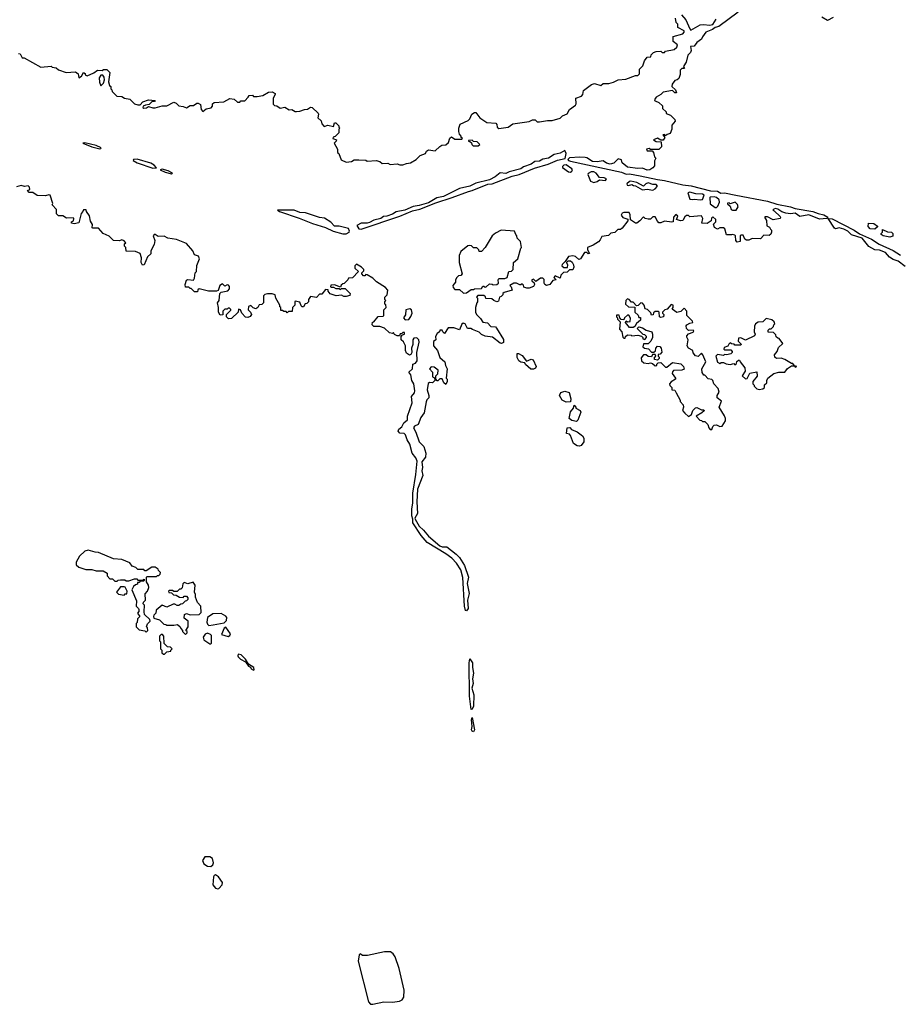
# Model space of a CAD drawing. Extents: x 2386423 to 2568864, y 578392 to 761999.
# Tile 97 of 256: x 2521003 to 2528597, y 621423 to 629932. Entities that reach past the tile are written whole.
import ezdxf

# ---------------------------------------------------------------- set-up
doc = ezdxf.new("R2010")
doc.units = 0

msp = doc.modelspace()

# ---------------------------------------------------------------- linework, layer by layer
at = {"layer": '0CON05XD'}
for points in [[(2527213, 629997), (2527045.8, 629874.2), (2527014, 629866), (2526991.2, 629848.8), (2526934.2, 629825.8), (2526903.3, 629785), (2526896.4, 629763.6), (2526855, 629736.7), (2526832.5, 629705), (2526800, 629700), (2526806.2, 629665), (2526800.5, 629649.5), (2526778.8, 629625), (2526763.3, 629565), (2526742.5, 629535), (2526740, 629525), (2526748.3, 629511.7), (2526725, 629510), (2526713, 629497), (2526711.7, 629458.3), (2526700, 629425), (2526687, 629413), (2526665, 629407.5), (2526642.5, 629375), (2526640, 629355), (2526670, 629325), (2526680, 629300), (2526665, 629300), (2526645, 629320), (2526565, 629307.5), (2526543.8, 629286.2), (2526505, 629262.5), (2526492.5, 629245), (2526490, 629235), (2526495, 629230), (2526528.3, 629218.3), (2526558.3, 629188.3), (2526560, 629165), (2526590, 629135), (2526591.7, 629121.7), (2526628.3, 629108.3), (2526665, 629070), (2526667.5, 629055), (2526638.3, 629021.7), (2526640, 628985), (2526625, 628950), (2526598.3, 628941.7), (2526585, 628930), (2526575, 628940), (2526561.7, 628938.3), (2526580, 628915), (2526565, 628890), (2526545, 628890), (2526515, 628910), (2526480, 628895), (2526505, 628880), (2526548.3, 628878.3), (2526550, 628835), (2526528.3, 628811.7), (2526455, 628810), (2526445, 628820), (2526420, 628815), (2526425, 628800), (2526468.3, 628798.3), (2526480, 628785), (2526488.3, 628748.3), (2526500, 628735), (2526488.3, 628711.7), (2526490, 628670), (2526475, 628652.5), (2526450, 628635), (2526425, 628633.3), (2526385, 628650), (2526345, 628646.7), (2526255, 628657.5), (2526210, 628695), (2526205, 628720), (2526175, 628730), (2526138.6, 628691.4), (2526105.7, 628684.3), (2526075, 628693.1), (2526045, 628712), (2525995, 628703.3), (2525955, 628707.8), (2525905, 628737.5), (2525889.3, 628740.7), (2525845, 628744.3), (2525755, 628738.5), (2525741.4, 628725), (2525747.1, 628715), (2525765, 628708.7), (2526205, 628615.3), (2526245, 628596.7), (2526275, 628600), (2526365, 628583.8), (2526515, 628550.3), (2526575, 628543), (2526734.1, 628504.1), (2526806.3, 628496.3), (2526974.3, 628454.3), (2527035, 628450), (2527062.2, 628432.2), (2527095, 628436.1), (2527192.8, 628417.2), (2527465.4, 628365.4), (2527548.1, 628338.1), (2527665, 628315.3), (2527705, 628300.9), (2527858.8, 628275), (2527905, 628256.2), (2527954.2, 628245), (2527987.5, 628225), (2527980, 628215), (2527915, 628207.5), (2527825, 628245.6), (2527745, 628231.2), (2527705, 628259.2), (2527665, 628254), (2527625, 628259.2), (2527590.8, 628270.8), (2527555, 628296.2), (2527535, 628300), (2527520, 628295), (2527512.5, 628285), (2527525, 628280), (2527575, 628232.5), (2527580, 628225), (2527576.4, 628213.6), (2527515, 628202.5), (2527465, 628227.5), (2527445, 628230), (2527440, 628225), (2527457, 628197), (2527461.7, 628151.7), (2527485, 628140), (2527493, 628123), (2527500, 628115), (2527500, 628095), (2527495, 628080), (2527481.7, 628068.3), (2527435, 628070), (2527405, 628040), (2527335, 628042.5), (2527305, 628027.5), (2527285, 628027.5), (2527270, 628035), (2527255, 628070), (2527235, 628070), (2527230, 628065), (2527230, 628015), (2527205, 628010), (2527192.5, 628025), (2527190, 628065), (2527185, 628070), (2527165, 628077.5), (2527155, 628072.5), (2527113, 628073), (2527097.5, 628125), (2527085, 628132.5), (2527055, 628132.5), (2527035, 628122.5), (2527007, 628137), (2527000, 628165), (2527020, 628185), (2527020, 628205), (2526995, 628230), (2526982.5, 628217.5), (2526980, 628195), (2526945, 628170), (2526900, 628175), (2526907.5, 628215), (2526895, 628237.5), (2526795, 628230), (2526785, 628240), (2526765, 628240), (2526751.7, 628228.3), (2526735, 628197.5), (2526715, 628193.3), (2526680, 628205), (2526690, 628235), (2526675, 628250), (2526653, 628227), (2526650, 628185), (2526638.3, 628181.7), (2526575, 628190), (2526545, 628177.5), (2526528.3, 628178.3), (2526515, 628190), (2526495, 628227.5), (2526475, 628227.5), (2526455, 628207.5), (2526435, 628207.5), (2526410, 628215), (2526395, 628230), (2526362.5, 628195), (2526336.1, 628173.9), (2526325, 628173.3), (2526281.7, 628201.7), (2526280, 628245), (2526270, 628265), (2526225, 628266.7), (2526210.7, 628259.3), (2526203, 628243), (2526215, 628222.5), (2526258.3, 628208.3), (2526260, 628195), (2526209.3, 628130.7), (2526195, 628120), (2526171.7, 628118.3), (2526147, 628093), (2526113, 628087), (2526091.7, 628068.3), (2526035, 628060), (2526020.7, 628029.3), (2526006.1, 628013.9), (2525960, 627985), (2525910, 627965), (2525910, 627945), (2525927, 627913), (2525915, 627910), (2525905, 627920), (2525885, 627920), (2525850, 627865), (2525835, 627860), (2525807, 627887), (2525783, 627893), (2525745, 627886.7), (2525718.3, 627841.7), (2525691.7, 627818.3), (2525690, 627805), (2525705, 627790), (2525738.3, 627791.7), (2525740, 627815), (2525730, 627835), (2525742.5, 627847.5), (2525765, 627847.5), (2525778.3, 627838.3), (2525788.8, 627815), (2525793.3, 627795), (2525785, 627770), (2525755, 627770), (2525735, 627750), (2525703, 627747), (2525680, 627725), (2525675, 627700), (2525631.7, 627718.3), (2525620, 627705), (2525640, 627685), (2525611.7, 627678.3), (2525585, 627643.3), (2525555, 627636.7), (2525542.5, 627645), (2525536.7, 627655), (2525537, 627687), (2525525, 627700), (2525505, 627700), (2525465, 627670), (2525445, 627690), (2525430, 627685), (2525430, 627675), (2525448.3, 627658.3), (2525452.5, 627645), (2525443, 627627), (2525405, 627612.5), (2525385, 627612.5), (2525361.7, 627621.7), (2525358.3, 627638.3), (2525345, 627650), (2525335, 627640), (2525325, 627640), (2525296.4, 627656.4), (2525275, 627656.7), (2525240, 627635), (2525250, 627625), (2525260, 627595), (2525190, 627575), (2525180, 627565), (2525180, 627555), (2525165, 627540), (2525150, 627535), (2525140, 627500), (2525126.7, 627493.3), (2525100, 627505), (2525085, 627520), (2525031.7, 627521.7), (2525028.3, 627538.3), (2525015, 627550), (2524961.7, 627548.3), (2524950, 627535), (2524960, 627525), (2524960, 627495), (2524953, 627487), (2524943.3, 627445), (2524942.5, 627405), (2524952.5, 627385), (2524985, 627350), (2525005, 627317.5), (2525045, 627312.5), (2525075, 627280), (2525115, 627277.5), (2525125, 627267.5), (2525185, 627170), (2525185, 627142.5), (2525166.4, 627133.6), (2525155, 627136.7), (2525088.3, 627188.3), (2525025, 627196.7), (2524995, 627212.5), (2524975, 627232.5), (2524916.4, 627256.4), (2524903, 627263), (2524873, 627263), (2524853, 627303), (2524835, 627310), (2524825, 627300), (2524805, 627252.5), (2524755, 627270), (2524705, 627270), (2524675, 627220), (2524660, 627235), (2524655, 627250), (2524635, 627250), (2524630, 627235), (2524610.7, 627219.3), (2524597.5, 627195), (2524600, 627165), (2524578.3, 627151.7), (2524580, 627115), (2524613.6, 627073.6), (2524633, 627013), (2524677.5, 626975), (2524682.5, 626945), (2524696.7, 626915), (2524690, 626835), (2524697, 626827), (2524697.5, 626805), (2524685, 626780), (2524670, 626795), (2524655, 626830), (2524635, 626830), (2524618.3, 626811.7), (2524611.7, 626811.7), (2524600, 626825), (2524600, 626855), (2524617, 626873), (2524620, 626905), (2524585, 626930), (2524558.3, 626931.7), (2524543.6, 626916.4), (2524570, 626885), (2524570, 626845), (2524588.3, 626838.3), (2524590, 626815), (2524570, 626795), (2524545, 626797.5), (2524532.3, 626787.7), (2524524.4, 626735), (2524540, 626685), (2524540, 626665), (2524521.7, 626648.3), (2524515, 626630), (2524498.8, 626535), (2524470, 626495), (2524446.7, 626435), (2524415, 626421.2), (2524406.2, 626405), (2524426.9, 626366.9), (2524454.5, 626284.5), (2524496, 626245), (2524514.2, 626185), (2524509.1, 626150.9), (2524477.7, 626112.3), (2524484, 626064)], [(2526746.7, 629825), (2526745, 629836.7), (2526690, 629865), (2526690, 629895), (2526678.3, 629908.3), (2526672.5, 629945)], [(2526723.8, 629975), (2526760.7, 629930.7), (2526795, 629852.5), (2526805, 629843.3), (2526885, 629886.7), (2526915, 629890), (2526965, 629884.2), (2526995, 629891.2), (2527023.9, 629936.1)], [(2528035, 629951.2), (2527985, 629926.2), (2527935, 629953.3)], [(2520991.7, 629641.7), (2521008.3, 629638.3), (2521025, 629602.5), (2521041.7, 629601.7), (2521113.6, 629563.6), (2521185, 629522.5), (2521275, 629530), (2521283, 629523), (2521317, 629517), (2521338.3, 629498.3), (2521405, 629477.5), (2521485, 629482.5), (2521507.5, 629465), (2521515, 629430), (2521537.5, 629445), (2521555, 629477.5), (2521568.3, 629468.3), (2521570, 629455), (2521585, 629447.5), (2521645, 629472.5), (2521675, 629496.2), (2521715, 629492.5), (2521728.3, 629501.7), (2521755, 629502.5), (2521782.5, 629475), (2521770, 629395), (2521780, 629365), (2521790, 629355), (2521790, 629335), (2521800, 629325), (2521801.7, 629311.7), (2521841.7, 629271.7), (2521885, 629267.5), (2521910, 629255), (2521955, 629246.7), (2521996.4, 629206.4), (2522025, 629196.7), (2522045, 629197.5), (2522067.3, 629222.7), (2522115, 629240), (2522172.5, 629235), (2522167.5, 629225), (2522145, 629222), (2522120.7, 629199.3), (2522090, 629195), (2522070, 629185), (2522067.5, 629175), (2522077, 629167), (2522099.5, 629170.5), (2522115, 629182.5), (2522155, 629170), (2522175, 629170), (2522235, 629187.5), (2522275, 629187.5), (2522335, 629220), (2522355, 629212.5), (2522378.3, 629188.3), (2522415, 629182.5), (2522445, 629170), (2522475, 629190), (2522505, 629190), (2522535, 629210), (2522545, 629210), (2522565, 629200), (2522572.5, 629155), (2522585, 629140), (2522615, 629162.5), (2522658.3, 629171.7), (2522670, 629185), (2522670, 629205), (2522683, 629217), (2522766.4, 629223.6), (2522818.3, 629251.7), (2522857.5, 629245), (2522885, 629220), (2522905, 629220), (2522915, 629230), (2522948.3, 629231.7), (2522978.3, 629261.7), (2522985, 629277.5), (2523015, 629280), (2523025, 629270), (2523055, 629267.5), (2523105, 629277.5), (2523153, 629307), (2523185, 629310), (2523210, 629295), (2523210, 629285), (2523192.5, 629255), (2523193, 629203), (2523205, 629190), (2523225, 629187.5), (2523255, 629167.5), (2523295, 629177.5), (2523333, 629153), (2523355, 629157.5), (2523385, 629140), (2523395, 629140), (2523425, 629142.5), (2523465, 629157.5), (2523491.7, 629158.3), (2523515, 629177.5), (2523530, 629175), (2523582.5, 629125), (2523586.7, 629115), (2523580, 629085), (2523608.3, 629058.3), (2523613, 629033), (2523635, 629010), (2523665, 629020), (2523715, 629010), (2523725, 629040), (2523735, 629040), (2523760, 629015), (2523760, 629005), (2523770, 628995), (2523760, 628985), (2523760, 628955), (2523728.3, 628921.7), (2523711.7, 628918.3), (2523710, 628905), (2523740, 628895), (2523738.3, 628881.7), (2523720, 628865), (2523750, 628815), (2523750, 628785), (2523760, 628775), (2523781.7, 628721.7), (2523825, 628702.5), (2523871.7, 628708.3), (2523895, 628720), (2523935, 628722.5), (2523995, 628717.5), (2524005, 628710), (2524085, 628716.7), (2524117, 628707), (2524135, 628690), (2524185, 628692.5), (2524205, 628680), (2524265, 628687.5), (2524288.3, 628678.3), (2524315, 628677.5), (2524345, 628690), (2524380, 628695), (2524430, 628725), (2524465, 628760), (2524510, 628775), (2524520, 628795), (2524535, 628807.5), (2524595, 628800), (2524633, 628837), (2524653, 628847), (2524685, 628850), (2524708.3, 628871.7), (2524721.7, 628908.3), (2524735, 628920), (2524765, 628900), (2524825, 628900), (2524830, 628905), (2524820, 628915), (2524820, 628925), (2524803.9, 628943.9), (2524798, 628965), (2524798.8, 628995), (2524809.3, 629030.7), (2524879.3, 629060.7), (2524892.5, 629075), (2524910, 629115), (2524935, 629130), (2524945, 629130), (2524980, 629085), (2525040, 629045), (2525117, 629037), (2525127, 629027), (2525130, 629005), (2525145, 628992.5), (2525225, 629002.5), (2525265, 629032.5), (2525405, 629052.5), (2525435, 629067.5), (2525457, 629067), (2525475, 629050), (2525495, 629050), (2525565, 629062.5), (2525605, 629062.5), (2525675, 629082.5), (2525695, 629102.5), (2525735, 629120), (2525753.6, 629156.4), (2525806.4, 629193.6), (2525812.5, 629205), (2525810, 629255), (2525858.3, 629271.7), (2525870, 629285), (2525875, 629320), (2525945, 629372.5), (2525971.7, 629381.7), (2526025, 629362.5), (2526045, 629380), (2526095, 629382.5), (2526135, 629392.5), (2526175, 629412.5), (2526241.7, 629418.3), (2526325, 629450), (2526345, 629450), (2526360, 629465), (2526360, 629505), (2526390, 629535), (2526403, 629577), (2526425, 629610), (2526458.3, 629611.7), (2526461.7, 629628.3), (2526481.7, 629648.3), (2526503, 629657), (2526545, 629660), (2526555, 629650), (2526575, 629650), (2526585, 629660), (2526660, 629675), (2526682.5, 629695), (2526687.5, 629715), (2526650, 629745), (2526651.7, 629788.3), (2526735, 629810), (2526746.7, 629825)], [(2521705, 629360), (2521727, 629383), (2521736.4, 629413.6), (2521732.5, 629435), (2521721.7, 629451.7), (2521705, 629452.5), (2521690.7, 629429.3), (2521693.6, 629393.6), (2521705, 629360)], [(2521695, 628817.5), (2521705, 628820), (2521707.5, 628825), (2521662.5, 628845), (2521565, 628868), (2521547.5, 628865), (2521626.7, 628835), (2521695, 628817.5)], [(2524921.7, 628841.7), (2524965, 628842.5), (2524980, 628855), (2524958.3, 628878.3), (2524925, 628880), (2524915, 628890), (2524881.7, 628888.3), (2524881.7, 628881.7), (2524895, 628880), (2524908.3, 628868.3), (2524910, 628855), (2524921.7, 628841.7)], [(2523955, 628123.5), (2524288.6, 628235), (2524398.2, 628281.8), (2524462, 628295), (2524599.6, 628350.4), (2524740, 628395), (2524881.5, 628448.5), (2524915, 628455.5), (2525050.3, 628509.7), (2525086, 628515), (2525258.5, 628581.5), (2525318.6, 628595), (2525451.3, 628648.7), (2525572, 628685), (2525650.3, 628719.7), (2525716.9, 628733.1), (2525725.4, 628775.4), (2525715, 628802.5), (2525675, 628778), (2525622.3, 628767.7), (2525572.5, 628735), (2525525, 628728), (2525495, 628710.8), (2525455, 628708), (2525423.3, 628685), (2525358.6, 628661.4), (2525335, 628643.1), (2525233, 628617), (2525205, 628604), (2525155, 628608.8), (2525113.3, 628575), (2525065, 628550), (2524945, 628520), (2524895, 628494), (2524805, 628472.5), (2524665, 628404.2), (2524607.9, 628392.1), (2524535, 628350.8), (2524455, 628327.1), (2524402.7, 628317.3), (2524332.7, 628287.3), (2524256.6, 628273.4), (2524225, 628252.9), (2524175, 628233.3), (2524148.6, 628231.4), (2524124.4, 628215.6), (2524065, 628200.8), (2524025, 628178.6), (2524005, 628173.1), (2523955, 628173.8), (2523917.5, 628155), (2523935.5, 628125.5), (2523955, 628123.5)], [(2522155, 628649.6), (2522185, 628652.5), (2522165, 628675.8), (2522135, 628694), (2522017.6, 628727.6), (2521986, 628724), (2521984.2, 628715), (2522018, 628695), (2522155, 628649.6)], [(2525764, 628616), (2525775, 628623.3), (2525780, 628635), (2525776.2, 628645), (2525725, 628677.7), (2525705, 628676.5), (2525693.8, 628665), (2525693.8, 628653.8), (2525745, 628617.5), (2525764, 628616)], [(2522315, 628600), (2522322.5, 628605), (2522285, 628625.7), (2522235, 628640), (2522216.7, 628635), (2522260, 628615), (2522315, 628600)], [(2525965, 628525.3), (2525995, 628534), (2526015, 628550), (2526065, 628542.5), (2526075, 628556.7), (2526055, 628566.7), (2526015, 628567.5), (2525986.9, 628605), (2525965, 628618.5), (2525943.1, 628616.9), (2525917, 628603), (2525912.5, 628595), (2525937, 628537), (2525965, 628525.3)], [(2524484, 626064), (2524478.6, 626035), (2524487.6, 625992.4), (2524440.6, 625875), (2524436.4, 625765), (2524441.1, 625665), (2524418, 625625), (2524420, 625615), (2524455, 625555.7), (2524492.4, 625522.4), (2524535, 625468.6), (2524635, 625384.2), (2524655, 625375.8), (2524695, 625376), (2524775, 625312.5), (2524803.6, 625283.6), (2524848.1, 625215), (2524881.4, 625115), (2524871.1, 625061.1), (2524888.1, 624975), (2524873.5, 624915), (2524878.1, 624845), (2524865, 624823.3), (2524855, 624826.7), (2524847.7, 624865), (2524832.6, 625112.6), (2524817.1, 625177.1), (2524776.9, 625236.9), (2524737.8, 625277.8), (2524687.2, 625317.2), (2524525, 625414.6), (2524474.2, 625474.2), (2524399.6, 625585), (2524400, 625615), (2524391.8, 625645), (2524392.5, 625705), (2524401.8, 625755), (2524401.2, 625841.2), (2524427.6, 626002.4), (2524437, 626117), (2524426.7, 626145), (2524394.4, 626185), (2524375.5, 626265), (2524352.2, 626302.2), (2524338.6, 626345), (2524325, 626355.7), (2524288.7, 626358.7), (2524274.1, 626375.9), (2524280, 626395), (2524305, 626414.3), (2524322.8, 626447.2), (2524354, 626475), (2524356.1, 626506.1), (2524395, 626620), (2524390, 626675), (2524415, 626707.5), (2524418.8, 626725), (2524409.2, 626785), (2524392, 626815), (2524383.9, 626863.9), (2524367.5, 626885), (2524397.5, 626915), (2524400, 626955), (2524425, 626965.6), (2524439.3, 626985), (2524436.5, 627055), (2524455.2, 627145), (2524452.8, 627165), (2524435, 627182.1), (2524409.2, 627180.8), (2524402, 627165), (2524400, 627125), (2524388.8, 627095), (2524392.5, 627055), (2524385, 627040), (2524373, 627033), (2524345, 627050), (2524337.5, 627075), (2524337.5, 627115), (2524319.3, 627149.3), (2524300, 627165), (2524300, 627195), (2524311.7, 627208.3), (2524330, 627215), (2524328.3, 627228.3), (2524315, 627230), (2524305, 627220), (2524291.7, 627218.3), (2524285, 627200), (2524265, 627200), (2524241.7, 627211.7), (2524235, 627230), (2524225, 627220), (2524200, 627225), (2524155, 627267.5), (2524115, 627282.5), (2524065, 627282.5), (2524050, 627295), (2524051.7, 627318.3), (2524065, 627320), (2524101.7, 627368.3), (2524145, 627370), (2524150, 627375), (2524150, 627425), (2524170, 627445), (2524167, 627467), (2524160, 627475), (2524160, 627495), (2524167.5, 627505), (2524160, 627515), (2524160, 627535), (2524180, 627555), (2524183.8, 627595), (2524165, 627618), (2524086, 627666), (2524055, 627700), (2524005, 627727.5), (2523995, 627730), (2523985, 627720), (2523975, 627720), (2523960, 627735), (2523960, 627745), (2523977, 627763), (2523976.7, 627775), (2523957.5, 627795), (2523915, 627820), (2523900, 627805), (2523900, 627785), (2523930, 627755), (2523878.3, 627701.7), (2523845, 627700), (2523840, 627685), (2523808.3, 627651.7), (2523795, 627650), (2523781.7, 627638.3), (2523775, 627620), (2523725, 627640), (2523691.7, 627638.3), (2523690, 627625), (2523695, 627620), (2523715, 627620), (2523735, 627610), (2523765, 627610), (2523775, 627600), (2523785, 627610), (2523815, 627610), (2523860, 627565), (2523855, 627550), (2523825, 627540), (2523805, 627540), (2523785, 627552.5), (2523737, 627547), (2523685, 627562.5), (2523670, 627585), (2523668.3, 627598.3), (2523645, 627600), (2523615, 627560), (2523595, 627560), (2523567, 627533), (2523515, 627540), (2523500, 627515), (2523500, 627495), (2523485, 627480), (2523471.7, 627478.3), (2523455, 627450), (2523445, 627450), (2523435, 627460), (2523425, 627490), (2523385, 627500), (2523380, 627495), (2523380, 627465), (2523360, 627445), (2523358.3, 627411.7), (2523325, 627410), (2523315, 627400), (2523305, 627410), (2523285, 627410), (2523275, 627420), (2523260, 627420), (2523260, 627445), (2523251.7, 627451.7), (2523250, 627465), (2523217.5, 627525), (2523210, 627555), (2523185, 627562.5), (2523145, 627562.5), (2523123, 627557), (2523110, 627545), (2523110, 627485), (2523095, 627470), (2523071.7, 627468.3), (2523062.5, 627445), (2523045, 627433.3), (2523021.7, 627441.7), (2523001.7, 627461.7), (2522980, 627455), (2522977.5, 627425), (2522997.5, 627405), (2523007.5, 627385), (2522995, 627367.5), (2522975, 627360), (2522955, 627362.5), (2522922.5, 627395), (2522910, 627425), (2522895, 627430), (2522890, 627405), (2522835, 627350), (2522808.3, 627348.3), (2522790, 627365), (2522790, 627385), (2522828.3, 627421.7), (2522828.3, 627428.3), (2522815, 627440), (2522805, 627440), (2522795, 627430), (2522775, 627430), (2522760, 627415), (2522758.3, 627381.7), (2522735, 627380), (2522720, 627405), (2522722.5, 627445), (2522712.5, 627485), (2522727.5, 627505), (2522732.5, 627567.5), (2522743, 627577), (2522801.7, 627588.3), (2522817, 627607), (2522817, 627627), (2522808.3, 627638.3), (2522795, 627640), (2522775, 627630), (2522755, 627650), (2522732.5, 627635), (2522718.3, 627591.7), (2522705, 627587.5), (2522635, 627587.5), (2522555, 627606.7), (2522541.7, 627598.3), (2522538.3, 627581.7), (2522515, 627580), (2522485, 627610), (2522475, 627610), (2522465, 627620), (2522435, 627620), (2522433.3, 627643.3), (2522445, 627682.5), (2522455, 627686.7), (2522505, 627682.5), (2522515, 627700), (2522520, 627745), (2522530, 627755), (2522533, 627807), (2522556.2, 627865), (2522549.3, 627889.3), (2522515, 627900), (2522500, 627935), (2522445, 627998.9), (2522357.3, 628032.7), (2522283.6, 628043.6), (2522252.4, 628062.4), (2522198.8, 628058.8), (2522175, 628076.7), (2522165, 628077.5), (2522157.5, 628065), (2522170, 628025), (2522165, 627990), (2522137.5, 627935), (2522135, 627910), (2522106.4, 627883.6), (2522077.5, 627815), (2522065, 627810), (2522054.1, 627834.1), (2522056.7, 627875), (2522043, 627913), (2522005, 627930), (2521921.7, 627931.7), (2521920, 627965), (2521910, 627975), (2521910, 627995), (2521920, 628005), (2521905, 628022.5), (2521885, 628030), (2521865, 628020), (2521813, 628023), (2521775, 628062.5), (2521723.6, 628083.6), (2521685, 628130), (2521635, 628130), (2521630, 628135), (2521631.7, 628161.7), (2521615, 628190), (2521607, 628237), (2521580, 628275), (2521578.3, 628288.3), (2521555, 628290), (2521550, 628275), (2521533, 628257), (2521513, 628177), (2521475, 628167.5), (2521450, 628175), (2521450, 628185), (2521467.5, 628195), (2521470, 628215), (2521465, 628220), (2521408.3, 628218.3), (2521377, 628237), (2521338.3, 628238.3), (2521320, 628255), (2521321.7, 628291.7), (2521283, 628333), (2521290, 628345), (2521266.7, 628416.7), (2521255, 628420), (2521225, 628410), (2521155, 628412.5), (2521115, 628440), (2521085, 628440), (2521070, 628455), (2521090, 628465), (2521087.5, 628485), (2521075, 628497.5), (2521045, 628490), (2521015, 628500), (2520975, 628487.5)], [(2526475, 628460), (2526495, 628470), (2526516.1, 628493.9), (2526505, 628506.9), (2526475, 628507.5), (2526435, 628521.9), (2526416.2, 628515), (2526395, 628492.5), (2526337.5, 628525), (2526285, 628537.1), (2526273.3, 628535), (2526250, 628515), (2526253.6, 628503.6), (2526265, 628500), (2526295, 628507.5), (2526308.3, 628498.3), (2526326.4, 628496.4), (2526385, 628462.5), (2526425, 628466.7), (2526475, 628460)], [(2526885, 628376.7), (2526905, 628380), (2526920, 628415), (2526905, 628423.8), (2526847.5, 628427.5), (2526795, 628442), (2526776.7, 628435), (2526795, 628382.5), (2526815, 628377.5), (2526835, 628382.5), (2526885, 628376.7)], [(2527025, 628310), (2527038.3, 628321.7), (2527052.5, 628355), (2527048.8, 628375), (2527026.7, 628396.7), (2527005, 628402.9), (2526972, 628398), (2526967.5, 628395), (2526971.7, 628341.7), (2527015, 628310), (2527025, 628310)], [(2527195, 628287.5), (2527212.5, 628315), (2527206.7, 628335), (2527187.5, 628355), (2527145, 628340), (2527135, 628350), (2527121.7, 628348.3), (2527121.7, 628341.7), (2527145, 628320), (2527153.6, 628293.6), (2527165, 628287.5), (2527195, 628287.5)], [(2523795, 628082.2), (2523825, 628083), (2523850, 628095), (2523853.8, 628105), (2523845, 628127.5), (2523765, 628149.2), (2523725, 628149.4), (2523692.4, 628182.4), (2523638.6, 628218.6), (2523595, 628223.3), (2523473.8, 628263.8), (2523425, 628267.5), (2523375, 628287.1), (2523232.5, 628285), (2523247.5, 628275), (2523418, 628218), (2523535, 628169.8), (2523645, 628137.1), (2523712.9, 628105), (2523795, 628082.2)], [(2528655, 627800.8), (2528595.7, 627845.7), (2528551.5, 627861.5), (2528520.5, 627880.5), (2528485, 627921.2), (2528435, 627939.4), (2528395, 627944.2), (2528341.3, 627971.3), (2528285, 628043.8), (2528192.9, 628072.9), (2528160, 628105), (2528125, 628122.5), (2528085, 628133.8), (2528055, 628126.2), (2528045, 628130), (2527990, 628215), (2528025, 628211.1), (2528215, 628114.6), (2528262.6, 628082.6), (2528365, 628034.7), (2528432.7, 627992.7), (2528553.5, 627936.5), (2528615, 627898.2)], [(2528395, 628122.5), (2528352.5, 628125), (2528337.5, 628145), (2528340, 628175), (2528385, 628172.5), (2528418.3, 628148.3), (2528418.3, 628141.7), (2528395, 628122.5)], [(2524838.3, 627568.3), (2524865, 627572.5), (2524905, 627600), (2524925, 627600), (2524935, 627607.5), (2524995, 627610), (2525005, 627630), (2525015, 627630), (2525025, 627620), (2525035, 627622.5), (2525065, 627650), (2525087, 627647), (2525095, 627640), (2525127, 627643), (2525140, 627655), (2525137.5, 627685), (2525143.9, 627696.1), (2525195, 627696.7), (2525216.7, 627705), (2525230, 627755), (2525255, 627760), (2525267, 627773), (2525270, 627835), (2525307.5, 627865), (2525333, 627957), (2525340, 627965), (2525332.5, 628015), (2525302.5, 628045), (2525300, 628065), (2525290, 628075), (2525280, 628105), (2525165, 628112.5), (2525115, 628087.5), (2525087.5, 628065), (2525027.5, 627965), (2524995, 627930), (2524975, 627930), (2524970, 627945), (2524955, 627960), (2524925, 627960), (2524908.3, 627978.3), (2524895, 627982.5), (2524875, 627977.5), (2524815, 627930), (2524802.5, 627895), (2524800, 627835), (2524827.5, 627735), (2524817, 627723), (2524795, 627717.5), (2524782.5, 627705), (2524770, 627685), (2524770, 627665), (2524747.5, 627635), (2524748.3, 627618.3), (2524765, 627600), (2524805, 627600), (2524838.3, 627568.3)], [(2528525, 628052.5), (2528465, 628063.3), (2528450, 628075), (2528450, 628085), (2528460, 628095), (2528461.7, 628118.3), (2528505, 628100), (2528537, 628097), (2528550, 628085), (2528548.3, 628061.7), (2528525, 628052.5)], [(2526985, 626390), (2526993, 626417), (2527005, 626427.5), (2527025, 626430), (2527055, 626417.5), (2527075, 626420), (2527102.5, 626465), (2527102.5, 626485), (2527095, 626510), (2527047.5, 626585), (2527070, 626635), (2527030, 626665), (2527030, 626685), (2527047.5, 626715), (2527040, 626745), (2527002.5, 626785), (2526992.5, 626815), (2526985, 626822.5), (2526955, 626830), (2526925, 626860), (2526915, 626860), (2526903, 626883), (2526900, 626915), (2526932.5, 626975), (2526907, 627037), (2526895, 627050), (2526867, 627023), (2526845, 627027.5), (2526823, 627053), (2526820, 627075), (2526783.6, 627093.6), (2526773, 627113), (2526780, 627165), (2526768.3, 627188.3), (2526768.3, 627201.7), (2526783, 627217), (2526825, 627232.5), (2526830, 627245), (2526825, 627250), (2526785, 627247.5), (2526767.5, 627265), (2526763.3, 627286.7), (2526770, 627295), (2526795, 627310), (2526820, 627315), (2526818.3, 627328.3), (2526770, 627375), (2526770, 627415), (2526745, 627440), (2526718.3, 627411.7), (2526683, 627403), (2526641.7, 627431.7), (2526650, 627445), (2526650, 627465), (2526635, 627470), (2526598.3, 627431.7), (2526580, 627425), (2526560, 627405), (2526560, 627395), (2526570, 627385), (2526567.5, 627365), (2526545, 627357.5), (2526532.5, 627365), (2526530, 627405), (2526525, 627410), (2526495, 627410), (2526481.7, 627398.3), (2526478.3, 627381.7), (2526465, 627380), (2526458.3, 627398.3), (2526428.3, 627428.3), (2526410, 627435), (2526400, 627465), (2526385, 627482.5), (2526373, 627487), (2526348.3, 627461.7), (2526335, 627460), (2526305, 627490), (2526291.7, 627491.7), (2526270, 627515), (2526255, 627520), (2526243, 627507), (2526240, 627475), (2526265, 627450), (2526318.3, 627448.3), (2526320, 627405), (2526348.3, 627378.3), (2526355, 627360), (2526368.3, 627358.3), (2526370, 627335), (2526333.6, 627306.4), (2526320, 627280), (2526305, 627272.5), (2526275, 627272.5), (2526240, 627315), (2526245, 627330), (2526255, 627320), (2526280, 627325), (2526281.7, 627351.7), (2526268.3, 627378.3), (2526255, 627380), (2526230, 627355), (2526225, 627340), (2526201.7, 627341.7), (2526190, 627355), (2526185, 627380), (2526161.7, 627378.3), (2526160, 627365), (2526170, 627355), (2526170, 627345), (2526191.7, 627321.7), (2526187, 627257), (2526207.5, 627235), (2526215, 627190), (2526225, 627180), (2526235, 627180), (2526240, 627195), (2526255, 627210), (2526287, 627207), (2526295, 627200), (2526345, 627207.5), (2526378.3, 627198.3), (2526390, 627185), (2526390, 627175), (2526405, 627170), (2526420, 627185), (2526420, 627195), (2526405, 627210), (2526391.7, 627211.7), (2526340, 627265), (2526355, 627277.5), (2526385, 627270), (2526418.3, 627248.3), (2526466, 627236), (2526473.3, 627215), (2526472.5, 627185), (2526457, 627153), (2526435, 627130), (2526395, 627130), (2526390, 627105), (2526403, 627093), (2526438.3, 627088.3), (2526465, 627060), (2526485, 627060), (2526498.3, 627071.7), (2526500, 627095), (2526515, 627110), (2526535, 627107.5), (2526547.5, 627095), (2526551.7, 627058.3), (2526538.3, 627041.7), (2526521.7, 627038.3), (2526520, 627025), (2526530, 627015), (2526530, 627005), (2526515, 626990), (2526490, 626995), (2526490, 627015), (2526500, 627025), (2526495, 627040), (2526471.7, 627038.3), (2526465, 627020), (2526435, 627022.5), (2526417, 627037), (2526395, 627037.5), (2526375, 627010), (2526376.7, 626985), (2526397, 626967), (2526435, 626962.5), (2526455, 626967.5), (2526471.7, 626961.7), (2526495, 626940), (2526510, 626945), (2526510, 626955), (2526521.7, 626968.3), (2526545, 626970), (2526585, 626930), (2526595, 626930), (2526645, 626970), (2526718.3, 626958.3), (2526740, 626935), (2526747, 626913), (2526725, 626902.5), (2526655, 626900), (2526645, 626890), (2526642.5, 626875), (2526670, 626835), (2526670, 626825), (2526635, 626802.5), (2526620, 626785), (2526621.7, 626771.7), (2526640, 626755), (2526640, 626735), (2526665, 626730), (2526676.4, 626706.4), (2526712.5, 626645), (2526713, 626633), (2526737.5, 626605), (2526740, 626585), (2526732.5, 626555), (2526750.7, 626530.7), (2526785, 626502.5), (2526808.3, 626521.7), (2526820, 626555), (2526845, 626577.5), (2526855, 626580), (2526895, 626560), (2526915, 626560), (2526918.3, 626551.7), (2526900, 626535), (2526850, 626505), (2526881.7, 626471.7), (2526895, 626470), (2526905, 626460), (2526925, 626460), (2526950, 626435), (2526960, 626405), (2526971.7, 626391.7), (2526985, 626390)], [(2524335, 627340), (2524365, 627342.5), (2524385, 627367.5), (2524395.7, 627395), (2524388.8, 627425), (2524375, 627433.3), (2524340, 627425), (2524337, 627383), (2524320, 627355), (2524335, 627340)], [(2527395, 626737.5), (2527425, 626742.5), (2527440, 626755), (2527441.7, 626778.3), (2527460, 626795), (2527460, 626815), (2527470, 626835), (2527520, 626875), (2527565, 626887.5), (2527615, 626887.5), (2527640.7, 626919.3), (2527675, 626940), (2527700, 626940), (2527705, 626930), (2527720, 626935), (2527700, 626940), (2527685, 626960), (2527675, 626960), (2527615, 626996.7), (2527585, 627006.7), (2527543.6, 627003.6), (2527530, 627015), (2527527.5, 627035), (2527550, 627065), (2527561.7, 627098.3), (2527600, 627135), (2527568.3, 627178.3), (2527555, 627180), (2527541.7, 627191.7), (2527538.3, 627208.3), (2527518.3, 627228.3), (2527471.7, 627231.7), (2527471.7, 627248.3), (2527485, 627260), (2527498.3, 627261.7), (2527518.3, 627281.7), (2527520, 627295), (2527530, 627305), (2527525, 627320), (2527505, 627337.5), (2527455, 627350), (2527425, 627320), (2527385, 627317.5), (2527362.5, 627305), (2527353.3, 627285), (2527352.5, 627235), (2527360, 627215), (2527355, 627200), (2527275, 627162.5), (2527235, 627182.5), (2527215, 627180), (2527213, 627153), (2527238.3, 627128.3), (2527235, 627120), (2527185, 627120), (2527177, 627127), (2527155, 627130), (2527145, 627140), (2527131.7, 627128.3), (2527125, 627110), (2527091.7, 627098.3), (2527090, 627085), (2527095, 627080), (2527148.3, 627078.3), (2527160, 627065), (2527160, 627055), (2527150, 627045), (2527115, 627037.5), (2527095, 627040), (2527085, 627030), (2527035, 627040), (2527020, 627025), (2527033, 626973), (2527055, 626960), (2527065, 626970), (2527085, 626970), (2527108.3, 626958.3), (2527145, 626952.5), (2527175, 626960), (2527185, 626950), (2527198.3, 626961.7), (2527201.7, 626978.3), (2527215, 626990), (2527225, 626990), (2527230, 626975), (2527270, 626925), (2527272.5, 626895), (2527247.5, 626855), (2527275, 626827.5), (2527289.3, 626830.7), (2527315, 626877.5), (2527375, 626890), (2527377, 626853), (2527340, 626805), (2527340, 626785), (2527350, 626775), (2527350, 626765), (2527373.3, 626743.3), (2527395, 626737.5)], [(2525421.9, 626911.9), (2525373.6, 626953.6), (2525368.3, 626968.3), (2525335, 626973.3), (2525316.7, 626985), (2525303.6, 627013.6), (2525301.7, 627048.3), (2525315, 627047.5), (2525345, 627030), (2525382.5, 626982.5), (2525425, 626997.5), (2525441.7, 626991.7), (2525466.2, 626935), (2525460, 626920), (2525445, 626912), (2525421.9, 626911.9)], [(2525725, 626627.5), (2525692.5, 626645), (2525670, 626685), (2525680.7, 626709.3), (2525715, 626722), (2525751.2, 626711.2), (2525767.5, 626655), (2525765, 626630), (2525725, 626627.5)], [(2525815, 626460), (2525775, 626467.5), (2525752.5, 626485), (2525763.3, 626545), (2525790, 626575), (2525795, 626600), (2525810, 626585), (2525810, 626575), (2525846.4, 626556.4), (2525851.7, 626541.7), (2525827, 626473), (2525815, 626460)], [(2525842.3, 626247.7), (2525820.3, 626250.3), (2525790.8, 626270.8), (2525765, 626340), (2525755, 626350), (2525730, 626355), (2525733.6, 626406.4), (2525757, 626407), (2525771.7, 626391.7), (2525821.2, 626371.2), (2525866.4, 626336.4), (2525877.5, 626315), (2525877.5, 626285), (2525855, 626253.8), (2525842.3, 626247.7)], [(2522095, 624640), (2522110, 624655), (2522107, 624677), (2522100, 624685), (2522108.3, 624711.7), (2522130, 624735), (2522128.3, 624748.3), (2522083, 624793), (2522077.5, 624815), (2522081.7, 624871.7), (2522070, 624885), (2522071.7, 624898.3), (2522090, 624915), (2522088.3, 624971.7), (2522107, 624993), (2522120, 625025), (2522117.5, 625045), (2522100, 625075), (2522100, 625115), (2522105, 625120), (2522185, 625120), (2522195, 625130), (2522205, 625130), (2522218.3, 625141.7), (2522220, 625155), (2522201.7, 625171.7), (2522200, 625185), (2522175, 625200), (2522145, 625200), (2522095, 625170), (2522085, 625170), (2522075, 625180), (2522025, 625180), (2522007, 625197), (2521975, 625210), (2521955, 625237.5), (2521887, 625267), (2521815, 625272.5), (2521685, 625327.5), (2521655, 625330), (2521595, 625347.5), (2521565, 625340), (2521520, 625295), (2521490, 625245), (2521491.7, 625221.7), (2521515, 625200), (2521575, 625182.5), (2521625, 625180), (2521665, 625170), (2521725, 625170), (2521758.3, 625148.3), (2521760, 625125), (2521781.7, 625101.7), (2521805, 625100), (2521825, 625080), (2521845, 625080), (2521855, 625090), (2521875, 625092.5), (2521911.7, 625091.7), (2521923, 625083), (2521945, 625082.5), (2521995, 625100), (2522015, 625100), (2522025, 625090), (2522065, 625090), (2522078.3, 625098.3), (2522080, 625085), (2522075, 625080), (2522045, 625080), (2522035, 625070), (2522021.7, 625068.3), (2522020, 625055), (2522005, 625050), (2521987, 625033), (2521972.5, 625005), (2522011.7, 624911.7), (2522010, 624865), (2522030, 624845), (2522032.5, 624835), (2522031.7, 624818.3), (2522020, 624805), (2522040, 624775), (2522020, 624755), (2522017, 624723), (2522010, 624715), (2522010, 624685), (2522035, 624660), (2522085, 624650), (2522095, 624640)], [(2522435, 624620), (2522450, 624635), (2522450, 624645), (2522440, 624655), (2522460, 624685), (2522460, 624735), (2522425, 624760), (2522427, 624793), (2522445, 624800), (2522475, 624790), (2522555, 624792.5), (2522571.7, 624808.3), (2522567.5, 624865), (2522540, 624895), (2522523, 624943), (2522522.5, 624965), (2522512.5, 624985), (2522520, 625045), (2522503, 625073), (2522455, 625057.5), (2522425, 625070), (2522413, 625057), (2522408.3, 625021.7), (2522395, 625010), (2522385, 625010), (2522365, 624990), (2522335, 624990), (2522325, 625000), (2522295, 625000), (2522290, 624995), (2522291.7, 624981.7), (2522315, 624980), (2522331.7, 624961.7), (2522355, 624960), (2522385, 624942.5), (2522415, 624940), (2522425, 624950), (2522445, 624950), (2522457.5, 624935), (2522457, 624923), (2522445, 624910), (2522431.7, 624908.3), (2522410, 624885), (2522395, 624882.5), (2522379.3, 624870.7), (2522365, 624870), (2522345, 624882.5), (2522328.3, 624881.7), (2522275, 624856.7), (2522235, 624872.5), (2522181.7, 624828.3), (2522180, 624805), (2522163, 624787), (2522160, 624775), (2522161.7, 624761.7), (2522210, 624745), (2522248.3, 624708.3), (2522267, 624707), (2522275, 624700), (2522335, 624700), (2522367, 624707), (2522390, 624685), (2522395, 624670), (2522410, 624655), (2522410, 624645), (2522435, 624620)], [(2521905, 624960), (2521915, 624970), (2521928.3, 624971.7), (2521932.5, 624995), (2521915, 625027.5), (2521905, 625032.5), (2521875, 625030), (2521840, 624985), (2521858.3, 624968.3), (2521905, 624960)], [(2522638.3, 624698.3), (2522675, 624703.3), (2522769.1, 624720.9), (2522790.3, 624739.7), (2522794.2, 624765), (2522785, 624778), (2522745, 624801.2), (2522672, 624798), (2522627.5, 624765), (2522620, 624725), (2522625, 624710), (2522638.3, 624698.3)], [(2522805, 624602.5), (2522819.5, 624610.5), (2522826.2, 624625), (2522785, 624683.3), (2522771.2, 624675), (2522748.3, 624618.3), (2522805, 624602.5)], [(2522255, 624450), (2522275, 624470), (2522310, 624475), (2522310, 624485), (2522320, 624495), (2522305, 624510), (2522281.7, 624511.7), (2522251.7, 624541.7), (2522250, 624605), (2522238.3, 624618.3), (2522225, 624620), (2522210, 624605), (2522210, 624565), (2522220, 624555), (2522220, 624495), (2522230, 624485), (2522231.7, 624461.7), (2522245, 624450), (2522255, 624450)], [(2522655, 624540), (2522660, 624545), (2522660.7, 624610.7), (2522650.7, 624620.7), (2522625, 624630), (2522605, 624622.5), (2522587.5, 624595), (2522593, 624573), (2522645, 624540), (2522655, 624540)], [(2523025, 624312.5), (2523030, 624315), (2523027.5, 624335), (2522981.7, 624361.7), (2522955, 624407.5), (2522916.7, 624445), (2522890.7, 624449.3), (2522887.5, 624435), (2522892.5, 624425), (2522912.5, 624405), (2522953.3, 624383.3), (2522980, 624345), (2522998.3, 624338.3), (2523003.6, 624323.6), (2523025, 624312.5)], [(2524905, 623970), (2524891.2, 624085), (2524886.6, 624373.4), (2524895, 624410), (2524915.5, 624375.5), (2524915.6, 624335), (2524925.7, 624285), (2524915.6, 624235), (2524921.4, 624195), (2524910, 624155), (2524929.4, 624099.4), (2524925, 624000), (2524915, 623973.3), (2524905, 623970)], [(2524925, 623779.2), (2524913, 623783), (2524907.5, 623795), (2524914.3, 623825), (2524908.3, 623881.7), (2524915, 623902.5), (2524934.2, 623795), (2524925, 623779.2)], [(2522655, 622613.8), (2522672.3, 622627.7), (2522678.8, 622645), (2522668.8, 622685), (2522645, 622698), (2522602.5, 622697.5), (2522584.1, 622665.9), (2522595, 622636.7), (2522625, 622616), (2522655, 622613.8)], [(2522715, 622420), (2522725, 622423.8), (2522753.3, 622455), (2522756.1, 622476.1), (2522720, 622525), (2522695, 622543.3), (2522682.5, 622537.5), (2522678, 622525), (2522671.2, 622455), (2522696.4, 622426.4), (2522715, 622420)], [(2524055, 621423.5), (2524150, 621445), (2524225, 621443.3), (2524285, 621451.1), (2524307.8, 621462.2), (2524322.9, 621485), (2524326.7, 621545), (2524283.9, 621733.9), (2524248.8, 621835), (2524231.1, 621861.1), (2524207, 621877), (2524155, 621877.1), (2524010, 621845), (2523965.8, 621845.8), (2523945, 621860), (2523938.3, 621851.7), (2523928.9, 621795), (2524017.5, 621445), (2524034, 621424), (2524055, 621423.5)]]:
    msp.add_lwpolyline(points, dxfattribs=at)

doc.saveas('drawing.dxf')
